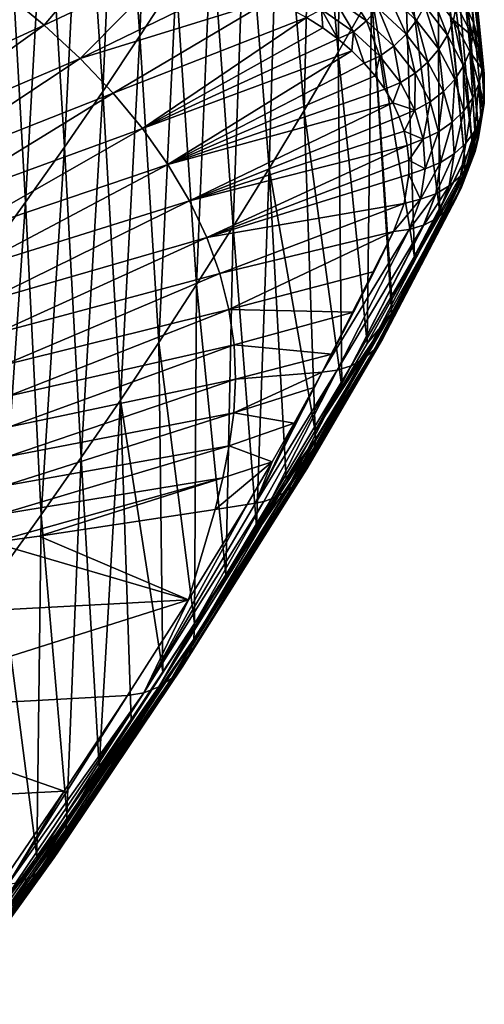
# Model space of a CAD drawing. Header units: metres. Extents: x -109 to 109, y -78 to 121.
# Tile 69 of 256: x -60 to -55, y -61 to -51. Entities that reach past the tile are written whole.
import ezdxf

# ---------------------------------------------------------------- set-up
doc = ezdxf.new("R2010")
doc.units = ezdxf.units.M
doc.layers.add('solid_508554_SW0001', color=7, linetype='CONTINUOUS')

msp = doc.modelspace()

# ---------------------------------------------------------------- linework, layer by layer
at = {"layer": 'solid_508554_SW0001'}
for points in [[(-55.083141, -50.906925, 36.154915), (-55.577457, -46.039009, 32.963932), (-55.684803, -45.740566, 33.481312)], [(-55.142017, -50.729038, 36.450909), (-55.083141, -50.906925, 36.154915), (-55.684803, -45.740566, 33.481312)], [(-55.221096, -50.554806, 36.745422), (-55.142017, -50.729038, 36.450909), (-55.684803, -45.740566, 33.481312)], [(-55.044632, -51.08765, 35.858837), (-55.525673, -46.340843, 32.440361), (-55.577457, -46.039009, 32.963932)], [(-55.083141, -50.906925, 36.154915), (-55.044632, -51.08765, 35.858837), (-55.577457, -46.039009, 32.963932)], [(-55.028679, -51.453941, 35.272366), (-55.531399, -46.643143, 31.915655), (-55.525673, -46.340843, 32.440361)], [(-55.02652, -51.270344, 35.564083), (-55.028679, -51.453941, 35.272366), (-55.525673, -46.340843, 32.440361)], [(-55.044632, -51.08765, 35.858837), (-55.02652, -51.270344, 35.564083), (-55.525673, -46.340843, 32.440361)], [(-55.092407, -51.818901, 34.705055), (-55.597786, -46.941086, 31.398081), (-55.531399, -46.643143, 31.915655)], [(-55.050797, -51.6371, 34.985634), (-55.092407, -51.818901, 34.705055), (-55.531399, -46.643143, 31.915655)], [(-55.028679, -51.453941, 35.272366), (-55.050797, -51.6371, 34.985634), (-55.531399, -46.643143, 31.915655)], [(-55.153023, -51.998676, 34.431328), (-55.728371, -47.228725, 30.896286), (-55.597786, -46.941086, 31.398081)], [(-55.092407, -51.818901, 34.705055), (-55.153023, -51.998676, 34.431328), (-55.597786, -46.941086, 31.398081)], [(-58.888176, -47.672424, 20.19269), (-58.519802, -47.105549, 21.174547), (-58.661907, -50.869469, 21.924791)], [(-58.519802, -47.105549, 21.174547), (-58.278881, -50.280045, 22.945702), (-58.661907, -50.869469, 21.924791)], [(-55.728371, -47.228725, 30.896286), (-55.232155, -52.175694, 34.165127), (-55.520519, -49.195686, 32.204712)], [(-55.153023, -51.998676, 34.431328), (-55.232155, -52.175694, 34.165127), (-55.728371, -47.228725, 30.896286)], [(-56.845139, -47.90696, 27.052778), (-56.511063, -47.31609, 28.089684), (-56.569012, -51.040009, 28.995167)], [(-56.511063, -47.31609, 28.089684), (-56.217987, -50.424507, 30.064217), (-56.569012, -51.040009, 28.995167)], [(-59.266582, -48.237045, 19.213856), (-58.888176, -47.672424, 20.19269), (-59.054333, -51.456688, 20.90667)], [(-58.888176, -47.672424, 20.19269), (-58.661907, -50.869469, 21.924791), (-59.054333, -51.456688, 20.90667)], [(-57.188622, -48.501602, 26.021338), (-56.845139, -47.90696, 27.052778), (-56.929127, -51.655205, 27.929098)], [(-56.845139, -47.90696, 27.052778), (-56.569012, -51.040009, 28.995167), (-56.929127, -51.655205, 27.929098)], [(-59.654961, -48.799408, 18.238262), (-59.266582, -48.237045, 19.213856), (-59.456257, -52.04171, 19.8916)], [(-59.266582, -48.237045, 19.213856), (-59.054333, -51.456688, 20.90667), (-59.456257, -52.04171, 19.8916)], [(-57.542049, -49.096027, 24.99367), (-57.188622, -48.501602, 26.021338), (-57.298626, -52.269165, 26.865955)], [(-57.188622, -48.501602, 26.021338), (-56.929127, -51.655205, 27.929098), (-57.298626, -52.269165, 26.865955)], [(-60.053493, -49.360046, 17.265461), (-59.654961, -48.799408, 18.238262), (-59.868195, -52.625057, 18.879301)], [(-59.654961, -48.799408, 18.238262), (-59.456257, -52.04171, 19.8916), (-59.868195, -52.625057, 18.879301)], [(-57.905521, -49.688831, 23.968687), (-57.542049, -49.096027, 24.99367), (-57.677402, -52.881691, 25.805344)], [(-57.542049, -49.096027, 24.99367), (-57.298626, -52.269165, 26.865955), (-57.677402, -52.881691, 25.805344)], [(-55.501015, -52.704559, 33.364574), (-55.87249, -49.809738, 31.135395), (-55.520519, -49.195686, 32.204712)], [(-55.501015, -52.704559, 33.364574), (-55.520519, -49.195686, 32.204712), (-55.232155, -52.175694, 34.165127)], [(-60.053493, -49.360046, 17.265461), (-59.868195, -52.625057, 18.879301), (-60.290203, -53.208382, 17.870445)], [(-58.278881, -50.280045, 22.945702), (-57.905521, -49.688831, 23.968687), (-58.065132, -53.493004, 24.746717)], [(-57.905521, -49.688831, 23.968687), (-57.677402, -52.881691, 25.805344), (-58.065132, -53.493004, 24.746717)], [(-55.762188, -53.20364, 32.588573), (-56.217987, -50.424507, 30.064217), (-55.87249, -49.809738, 31.135395)], [(-55.501015, -52.704559, 33.364574), (-55.762188, -53.20364, 32.588573), (-55.87249, -49.809738, 31.135395)], [(-60.082066, -50.412514, 40.008678), (-59.672047, -50.754627, 39.448376), (-58.938759, -49.891178, 40.36655)], [(-59.672047, -50.754627, 39.448376), (-58.306244, -50.111965, 39.907547), (-58.938759, -49.891178, 40.36655)], [(-59.672047, -50.754627, 39.448376), (-59.291592, -51.108715, 38.860516), (-58.306244, -50.111965, 39.907547)], [(-59.291592, -51.108715, 38.860516), (-57.679134, -50.323803, 39.445862), (-58.306244, -50.111965, 39.907547)], [(-58.661907, -50.869469, 21.924791), (-58.278881, -50.280045, 22.945702), (-58.461536, -54.103008, 23.690155)], [(-58.278881, -50.280045, 22.945702), (-58.065132, -53.493004, 24.746717), (-58.461536, -54.103008, 23.690155)], [(-56.044979, -50.425816, 38.361565), (-55.741646, -50.707085, 37.855156), (-55.965305, -50.26561, 38.32925)], [(-55.741646, -50.707085, 37.855156), (-55.655777, -50.552406, 37.813225), (-55.965305, -50.26561, 38.32925)], [(-59.291592, -51.108715, 38.860516), (-57.274246, -50.481216, 39.111046), (-57.679134, -50.323803, 39.445862)], [(-56.617134, -50.467213, 38.814846), (-56.269733, -50.709755, 38.361729), (-56.505516, -50.325638, 38.838432)], [(-56.269733, -50.709755, 38.361729), (-56.147587, -50.575512, 38.372513), (-56.505516, -50.325638, 38.838432)], [(-55.655777, -50.552406, 37.813225), (-55.414768, -50.860203, 37.27383), (-55.596939, -50.391083, 37.753464)], [(-55.596939, -50.391083, 37.753464), (-55.35244, -50.703201, 37.20657), (-55.320351, -50.543259, 37.126282)], [(-55.414768, -50.860203, 37.27383), (-55.35244, -50.703201, 37.20657), (-55.596939, -50.391083, 37.753464)], [(-61.797401, -51.730808, 38.717083), (-59.672047, -50.754627, 39.448376), (-60.082066, -50.412514, 40.008678)], [(-59.291592, -51.108715, 38.860516), (-58.944904, -51.473499, 38.247032), (-57.274246, -50.481216, 39.111046)], [(-58.944904, -51.473499, 38.247032), (-56.901577, -50.674709, 38.727894), (-57.274246, -50.481216, 39.111046)], [(-56.743374, -50.589634, 38.768631), (-56.407379, -50.824108, 38.329571), (-56.617134, -50.467213, 38.814846)], [(-56.407379, -50.824108, 38.329571), (-56.269733, -50.709755, 38.361729), (-56.617134, -50.467213, 38.814846)], [(-56.264053, -54.114761, 31.113665), (-56.569012, -51.040009, 28.995167), (-56.217987, -50.424507, 30.064217)], [(-56.012074, -53.665764, 31.850908), (-56.264053, -54.114761, 31.113665), (-56.217987, -50.424507, 30.064217)], [(-56.003078, -53.649414, 31.877357), (-56.012074, -53.665764, 31.850908), (-56.217987, -50.424507, 30.064217)], [(-55.762188, -53.20364, 32.588573), (-56.003078, -53.649414, 31.877357), (-56.217987, -50.424507, 30.064217)], [(-56.147587, -50.575512, 38.372513), (-55.851711, -50.85001, 37.877869), (-56.044979, -50.425816, 38.361565)], [(-55.851711, -50.85001, 37.877869), (-55.741646, -50.707085, 37.855156), (-56.044979, -50.425816, 38.361565)], [(-56.743374, -50.589634, 38.768631), (-56.901577, -50.674709, 38.727894), (-56.730721, -50.783939, 38.51997)], [(-56.743374, -50.589634, 38.768631), (-56.730721, -50.783939, 38.51997), (-56.571812, -50.900787, 38.30233)], [(-56.743374, -50.589634, 38.768631), (-56.571812, -50.900787, 38.30233), (-56.407379, -50.824108, 38.329571)], [(-56.269733, -50.709755, 38.361729), (-55.98233, -50.976456, 37.880615), (-56.147587, -50.575512, 38.372513)], [(-55.98233, -50.976456, 37.880615), (-55.851711, -50.85001, 37.877869), (-56.147587, -50.575512, 38.372513)], [(-55.741646, -50.707085, 37.855156), (-55.505272, -51.009068, 37.32584), (-55.655777, -50.552406, 37.813225)], [(-55.505272, -51.009068, 37.32584), (-55.414768, -50.860203, 37.27383), (-55.655777, -50.552406, 37.813225)], [(-55.35244, -50.703201, 37.20657), (-55.146839, -50.875404, 36.557308), (-55.320351, -50.543259, 37.126282)], [(-55.320351, -50.543259, 37.126282), (-55.146839, -50.875404, 36.557308), (-55.221096, -50.554806, 36.745422)], [(-55.146839, -50.875404, 36.557308), (-55.142017, -50.729038, 36.450909), (-55.221096, -50.554806, 36.745422)], [(-58.944904, -51.473499, 38.247032), (-58.635487, -51.847088, 37.611031), (-56.901577, -50.674709, 38.727894)], [(-58.635487, -51.847088, 37.611031), (-56.730721, -50.783939, 38.51997), (-56.901577, -50.674709, 38.727894)], [(-56.407379, -50.824108, 38.329571), (-56.129181, -51.082249, 37.863297), (-56.269733, -50.709755, 38.361729)], [(-56.129181, -51.082249, 37.863297), (-55.98233, -50.976456, 37.880615), (-56.269733, -50.709755, 38.361729)], [(-55.851711, -50.85001, 37.877869), (-55.620968, -51.144882, 37.360874), (-55.741646, -50.707085, 37.855156)], [(-55.620968, -51.144882, 37.360874), (-55.505272, -51.009068, 37.32584), (-55.741646, -50.707085, 37.855156)], [(-55.414768, -50.860203, 37.27383), (-55.244892, -51.184959, 36.717625), (-55.35244, -50.703201, 37.20657)], [(-55.35244, -50.703201, 37.20657), (-55.180298, -51.032497, 36.642513), (-55.146839, -50.875404, 36.557308)], [(-55.244892, -51.184959, 36.717625), (-55.180298, -51.032497, 36.642513), (-55.35244, -50.703201, 37.20657)], [(-61.797401, -51.730808, 38.717083), (-61.467594, -52.035046, 38.202789), (-59.672047, -50.754627, 39.448376)], [(-61.467594, -52.035046, 38.202789), (-59.291592, -51.108715, 38.860516), (-59.672047, -50.754627, 39.448376)], [(-58.635487, -51.847088, 37.611031), (-56.571812, -50.900787, 38.30233), (-56.730721, -50.783939, 38.51997)], [(-55.146839, -50.875404, 36.557308), (-55.049011, -51.221161, 35.977879), (-55.142017, -50.729038, 36.450909)], [(-55.049011, -51.221161, 35.977879), (-55.083141, -50.906925, 36.154915), (-55.142017, -50.729038, 36.450909)], [(-59.054333, -51.456688, 20.90667), (-58.661907, -50.869469, 21.924791), (-58.866394, -54.711372, 22.636242)], [(-58.661907, -50.869469, 21.924791), (-58.461536, -54.103008, 23.690155), (-58.866394, -54.711372, 22.636242)], [(-58.635487, -51.847088, 37.611031), (-56.425999, -51.024616, 38.076031), (-56.571812, -50.900787, 38.30233)], [(-56.407379, -50.824108, 38.329571), (-56.571812, -50.900787, 38.30233), (-56.425999, -51.024616, 38.076031)], [(-56.407379, -50.824108, 38.329571), (-56.425999, -51.024616, 38.076031), (-56.294353, -51.154716, 37.842285)], [(-56.407379, -50.824108, 38.329571), (-56.294353, -51.154716, 37.842285), (-56.129181, -51.082249, 37.863297)], [(-55.98233, -50.976456, 37.880615), (-55.758018, -51.263157, 37.377773), (-55.851711, -50.85001, 37.877869)], [(-55.758018, -51.263157, 37.377773), (-55.620968, -51.144882, 37.360874), (-55.851711, -50.85001, 37.877869)], [(-55.505272, -51.009068, 37.32584), (-55.338482, -51.327747, 36.780151), (-55.414768, -50.860203, 37.27383)], [(-55.338482, -51.327747, 36.780151), (-55.244892, -51.184959, 36.717625), (-55.414768, -50.860203, 37.27383)], [(-55.180298, -51.032497, 36.642513), (-55.049011, -51.221161, 35.977879), (-55.146839, -50.875404, 36.557308)], [(-55.049011, -51.221161, 35.977879), (-55.044632, -51.08765, 35.858837), (-55.083141, -50.906925, 36.154915)], [(-56.129181, -51.082249, 37.863297), (-55.9119, -51.359985, 37.375973), (-55.98233, -50.976456, 37.880615)], [(-55.9119, -51.359985, 37.375973), (-55.758018, -51.263157, 37.377773), (-55.98233, -50.976456, 37.880615)], [(-55.620968, -51.144882, 37.360874), (-55.457981, -51.456142, 36.82803), (-55.505272, -51.009068, 37.32584)], [(-55.457981, -51.456142, 36.82803), (-55.338482, -51.327747, 36.780151), (-55.505272, -51.009068, 37.32584)], [(-61.467594, -52.035046, 38.202789), (-61.166836, -52.349609, 37.666954), (-59.291592, -51.108715, 38.860516)], [(-61.166836, -52.349609, 37.666954), (-58.944904, -51.473499, 38.247032), (-59.291592, -51.108715, 38.860516)], [(-58.635487, -51.847088, 37.611031), (-58.366161, -52.226963, 36.956783), (-56.425999, -51.024616, 38.076031)], [(-58.366161, -52.226963, 36.956783), (-56.294353, -51.154716, 37.842285), (-56.425999, -51.024616, 38.076031)], [(-56.53154, -54.57481, 30.339075), (-56.929127, -51.655205, 27.929098), (-56.569012, -51.040009, 28.995167)], [(-56.264053, -54.114761, 31.113665), (-56.53154, -54.57481, 30.339075), (-56.569012, -51.040009, 28.995167)], [(-56.129181, -51.082249, 37.863297), (-56.294353, -51.154716, 37.842285), (-56.177799, -51.290318, 37.60239)], [(-56.129181, -51.082249, 37.863297), (-56.177799, -51.290318, 37.60239), (-56.077019, -51.430687, 37.357586)], [(-56.129181, -51.082249, 37.863297), (-56.077019, -51.430687, 37.357586), (-55.9119, -51.359985, 37.375973)], [(-55.244892, -51.184959, 36.717625), (-55.148571, -51.522953, 36.151508), (-55.180298, -51.032497, 36.642513)], [(-55.180298, -51.032497, 36.642513), (-55.082962, -51.375244, 36.068233), (-55.049011, -51.221161, 35.977879)], [(-55.148571, -51.522953, 36.151508), (-55.082962, -51.375244, 36.068233), (-55.180298, -51.032497, 36.642513)], [(-55.049011, -51.221161, 35.977879), (-55.029041, -51.576912, 35.395397), (-55.044632, -51.08765, 35.858837)], [(-55.029041, -51.576912, 35.395397), (-55.02652, -51.270344, 35.564083), (-55.044632, -51.08765, 35.858837)], [(-58.366161, -52.226963, 36.956783), (-56.177799, -51.290318, 37.60239), (-56.294353, -51.154716, 37.842285)], [(-55.758018, -51.263157, 37.377773), (-55.59943, -51.56591, 36.859665), (-55.620968, -51.144882, 37.360874)], [(-55.59943, -51.56591, 36.859665), (-55.457981, -51.456142, 36.82803), (-55.620968, -51.144882, 37.360874)], [(-55.338482, -51.327747, 36.780151), (-55.243664, -51.659412, 36.224949), (-55.244892, -51.184959, 36.717625)], [(-55.243664, -51.659412, 36.224949), (-55.148571, -51.522953, 36.151508), (-55.244892, -51.184959, 36.717625)], [(-55.082962, -51.375244, 36.068233), (-55.029041, -51.576912, 35.395397), (-55.049011, -51.221161, 35.977879)], [(-58.366161, -52.226963, 36.956783), (-56.077019, -51.430687, 37.357586), (-56.177799, -51.290318, 37.60239)], [(-55.9119, -51.359985, 37.375973), (-55.75816, -51.653416, 36.874016), (-55.758018, -51.263157, 37.377773)], [(-55.75816, -51.653416, 36.874016), (-55.59943, -51.56591, 36.859665), (-55.758018, -51.263157, 37.377773)], [(-55.457981, -51.456142, 36.82803), (-55.365105, -51.780109, 36.286125), (-55.338482, -51.327747, 36.780151)], [(-55.365105, -51.780109, 36.286125), (-55.243664, -51.659412, 36.224949), (-55.338482, -51.327747, 36.780151)], [(-55.029041, -51.576912, 35.395397), (-55.028679, -51.453941, 35.272366), (-55.02652, -51.270344, 35.564083)], [(-58.366161, -52.226963, 36.956783), (-55.992519, -51.575119, 37.109062), (-56.077019, -51.430687, 37.357586)], [(-55.9119, -51.359985, 37.375973), (-56.077019, -51.430687, 37.357586), (-55.992519, -51.575119, 37.109062)], [(-55.9119, -51.359985, 37.375973), (-55.992519, -51.575119, 37.109062), (-55.75816, -51.653416, 36.874016)], [(-55.148571, -51.522953, 36.151508), (-55.127888, -51.870598, 35.582783), (-55.082962, -51.375244, 36.068233)], [(-55.127888, -51.870598, 35.582783), (-55.062572, -51.727833, 35.491085), (-55.082962, -51.375244, 36.068233)], [(-55.082962, -51.375244, 36.068233), (-55.062572, -51.727833, 35.491085), (-55.029041, -51.576912, 35.395397)], [(-61.166836, -52.349609, 37.666954), (-60.898159, -52.672939, 37.112324), (-58.944904, -51.473499, 38.247032)], [(-60.898159, -52.672939, 37.112324), (-58.635487, -51.847088, 37.611031), (-58.944904, -51.473499, 38.247032)], [(-59.456257, -52.04171, 19.8916), (-59.054333, -51.456688, 20.90667), (-59.279881, -55.318012, 21.585197)], [(-59.054333, -51.456688, 20.90667), (-58.866394, -54.711372, 22.636242), (-59.279881, -55.318012, 21.585197)], [(-55.59943, -51.56591, 36.859665), (-55.508869, -51.881058, 36.333012), (-55.457981, -51.456142, 36.82803)], [(-55.508869, -51.881058, 36.333012), (-55.365105, -51.780109, 36.286125), (-55.457981, -51.456142, 36.82803)], [(-55.243664, -51.659412, 36.224949), (-55.222836, -52.000496, 35.667458), (-55.148571, -51.522953, 36.151508)], [(-55.222836, -52.000496, 35.667458), (-55.127888, -51.870598, 35.582783), (-55.148571, -51.522953, 36.151508)], [(-55.089252, -51.939495, 34.81731), (-55.050797, -51.6371, 34.985634), (-55.028679, -51.453941, 35.272366)], [(-55.029041, -51.576912, 35.395397), (-55.089252, -51.939495, 34.81731), (-55.028679, -51.453941, 35.272366)], [(-58.366161, -52.226963, 36.956783), (-58.139374, -52.610531, 36.288712), (-55.992519, -51.575119, 37.109062)], [(-58.139374, -52.610531, 36.288712), (-55.92469, -51.722904, 36.85807), (-55.992519, -51.575119, 37.109062)], [(-55.75816, -51.653416, 36.874016), (-55.992519, -51.575119, 37.109062), (-55.92469, -51.722904, 36.85807)], [(-55.75816, -51.653416, 36.874016), (-55.670212, -51.958923, 36.364052), (-55.59943, -51.56591, 36.859665)], [(-55.670212, -51.958923, 36.364052), (-55.508869, -51.881058, 36.333012), (-55.59943, -51.56591, 36.859665)], [(-55.089252, -51.939495, 34.81731), (-55.092407, -51.818901, 34.705055), (-55.050797, -51.6371, 34.985634)], [(-55.062572, -51.727833, 35.491085), (-55.089252, -51.939495, 34.81731), (-55.029041, -51.576912, 35.395397)], [(-58.139374, -52.610531, 36.288712), (-55.873814, -51.873325, 36.605892), (-55.92469, -51.722904, 36.85807)], [(-56.810322, -55.040478, 29.541639), (-57.298626, -52.269165, 26.865955), (-56.929127, -51.655205, 27.929098)], [(-56.53154, -54.57481, 30.339075), (-56.810322, -55.040478, 29.541639), (-56.929127, -51.655205, 27.929098)], [(-55.75816, -51.653416, 36.874016), (-55.92469, -51.722904, 36.85807), (-55.873814, -51.873325, 36.605892)], [(-55.75816, -51.653416, 36.874016), (-55.873814, -51.873325, 36.605892), (-55.670212, -51.958923, 36.364052)], [(-55.365105, -51.780109, 36.286125), (-55.344273, -52.113235, 35.742298), (-55.243664, -51.659412, 36.224949)], [(-55.344273, -52.113235, 35.742298), (-55.222836, -52.000496, 35.667458), (-55.243664, -51.659412, 36.224949)], [(-55.185032, -52.224644, 35.01894), (-55.121391, -52.087067, 34.918541), (-55.062572, -51.727833, 35.491085)], [(-55.127888, -51.870598, 35.582783), (-55.185032, -52.224644, 35.01894), (-55.062572, -51.727833, 35.491085)], [(-55.062572, -51.727833, 35.491085), (-55.121391, -52.087067, 34.918541), (-55.089252, -51.939495, 34.81731)], [(-60.898159, -52.672939, 37.112324), (-60.664001, -53.002888, 36.542629), (-58.635487, -51.847088, 37.611031)], [(-60.664001, -53.002888, 36.542629), (-58.366161, -52.226963, 36.956783), (-58.635487, -51.847088, 37.611031)], [(-55.508869, -51.881058, 36.333012), (-55.488182, -52.205086, 35.804836), (-55.365105, -51.780109, 36.286125)], [(-55.488182, -52.205086, 35.804836), (-55.344273, -52.113235, 35.742298), (-55.365105, -51.780109, 36.286125)], [(-55.232315, -52.30558, 34.252621), (-55.153023, -51.998676, 34.431328), (-55.092407, -51.818901, 34.705055)], [(-55.089252, -51.939495, 34.81731), (-55.232315, -52.30558, 34.252621), (-55.092407, -51.818901, 34.705055)], [(-58.139374, -52.610531, 36.288712), (-55.840019, -52.025677, 36.353806), (-55.873814, -51.873325, 36.605892)], [(-55.670212, -51.958923, 36.364052), (-55.873814, -51.873325, 36.605892), (-55.840019, -52.025677, 36.353806)], [(-55.670212, -51.958923, 36.364052), (-55.649811, -52.273014, 35.852997), (-55.508869, -51.881058, 36.333012)], [(-55.649811, -52.273014, 35.852997), (-55.488182, -52.205086, 35.804836), (-55.508869, -51.881058, 36.333012)], [(-55.278069, -52.347687, 35.115181), (-55.185032, -52.224644, 35.01894), (-55.127888, -51.870598, 35.582783)], [(-55.222836, -52.000496, 35.667458), (-55.278069, -52.347687, 35.115181), (-55.127888, -51.870598, 35.582783)], [(-55.089252, -51.939495, 34.81731), (-55.262024, -52.449581, 34.359573), (-55.234226, -52.323437, 34.265285)], [(-55.121391, -52.087067, 34.918541), (-55.262024, -52.449581, 34.359573), (-55.089252, -51.939495, 34.81731)], [(-55.089252, -51.939495, 34.81731), (-55.234226, -52.323437, 34.265285), (-55.232315, -52.30558, 34.252621)], [(-59.868195, -52.625057, 18.879301), (-59.456257, -52.04171, 19.8916), (-59.70261, -55.923164, 20.536774)], [(-59.456257, -52.04171, 19.8916), (-59.279881, -55.318012, 21.585197), (-59.70261, -55.923164, 20.536774)], [(-58.139374, -52.610531, 36.288712), (-57.956158, -52.995029, 35.611664), (-55.840019, -52.025677, 36.353806)], [(-57.956158, -52.995029, 35.611664), (-55.823288, -52.179237, 36.103107), (-55.840019, -52.025677, 36.353806)], [(-55.670212, -51.958923, 36.364052), (-55.840019, -52.025677, 36.353806), (-55.823288, -52.179237, 36.103107)], [(-55.670212, -51.958923, 36.364052), (-55.823288, -52.179237, 36.103107), (-55.649811, -52.273014, 35.852997)], [(-55.397427, -52.452129, 35.204079), (-55.278069, -52.347687, 35.115181), (-55.222836, -52.000496, 35.667458)], [(-55.344273, -52.113235, 35.742298), (-55.397427, -52.452129, 35.204079), (-55.222836, -52.000496, 35.667458)], [(-55.232315, -52.30558, 34.252621), (-55.232155, -52.175694, 34.165127), (-55.153023, -51.998676, 34.431328)], [(-55.539165, -52.534519, 35.282692), (-55.397427, -52.452129, 35.204079), (-55.344273, -52.113235, 35.742298)], [(-55.488182, -52.205086, 35.804836), (-55.539165, -52.534519, 35.282692), (-55.344273, -52.113235, 35.742298)], [(-55.121391, -52.087067, 34.918541), (-55.322491, -52.581688, 34.468876), (-55.26683, -52.463737, 34.370724)], [(-55.185032, -52.224644, 35.01894), (-55.322491, -52.581688, 34.468876), (-55.121391, -52.087067, 34.918541)], [(-55.121391, -52.087067, 34.918541), (-55.26683, -52.463737, 34.370724), (-55.262024, -52.449581, 34.359573)], [(-60.664001, -53.002888, 36.542629), (-60.466476, -53.337231, 35.961731), (-58.366161, -52.226963, 36.956783)], [(-60.466476, -53.337231, 35.961731), (-58.139374, -52.610531, 36.288712), (-58.366161, -52.226963, 36.956783)], [(-57.956158, -52.995029, 35.611664), (-55.823467, -52.333054, 35.855465), (-55.823288, -52.179237, 36.103107)], [(-57.431454, -56.047668, 27.805807), (-57.677402, -52.881691, 25.805344), (-57.298626, -52.269165, 26.865955)], [(-57.117302, -55.542919, 28.676792), (-57.431454, -56.047668, 27.805807), (-57.298626, -52.269165, 26.865955)], [(-56.810322, -55.040478, 29.541639), (-57.117302, -55.542919, 28.676792), (-57.298626, -52.269165, 26.865955)], [(-55.501015, -52.704559, 33.364574), (-55.232155, -52.175694, 34.165127), (-56.003078, -53.649414, 31.877357)], [(-55.232315, -52.30558, 34.252621), (-56.003078, -53.649414, 31.877357), (-55.232155, -52.175694, 34.165127)], [(-55.649811, -52.273014, 35.852997), (-55.823288, -52.179237, 36.103107), (-55.823467, -52.333054, 35.855465)], [(-55.698597, -52.592136, 35.348423), (-55.539165, -52.534519, 35.282692), (-55.488182, -52.205086, 35.804836)], [(-55.649811, -52.273014, 35.852997), (-55.698597, -52.592136, 35.348423), (-55.488182, -52.205086, 35.804836)], [(-55.185032, -52.224644, 35.01894), (-55.411713, -52.697544, 34.576923), (-55.32893, -52.592129, 34.478073)], [(-55.278069, -52.347687, 35.115181), (-55.411713, -52.697544, 34.576923), (-55.185032, -52.224644, 35.01894)], [(-55.185032, -52.224644, 35.01894), (-55.32893, -52.592129, 34.478073), (-55.322491, -52.581688, 34.468876)], [(-57.956158, -52.995029, 35.611664), (-55.87294, -52.637024, 35.37698), (-55.823467, -52.333054, 35.855465)], [(-55.232315, -52.30558, 34.252621), (-56.006931, -53.797485, 31.970276), (-56.003078, -53.649414, 31.877357)], [(-55.232315, -52.30558, 34.252621), (-55.234226, -52.323437, 34.265285), (-56.006931, -53.797485, 31.970276)], [(-55.234226, -52.323437, 34.265285), (-55.262024, -52.449581, 34.359573), (-56.006931, -53.797485, 31.970276)], [(-55.698597, -52.592136, 35.348423), (-55.823467, -52.333054, 35.855465), (-55.87294, -52.637024, 35.37698)], [(-55.649811, -52.273014, 35.852997), (-55.823467, -52.333054, 35.855465), (-55.698597, -52.592136, 35.348423)], [(-55.278069, -52.347687, 35.115181), (-55.526741, -52.793312, 34.680134), (-55.418541, -52.704517, 34.58392)], [(-55.397427, -52.452129, 35.204079), (-55.526741, -52.793312, 34.680134), (-55.278069, -52.347687, 35.115181)], [(-55.278069, -52.347687, 35.115181), (-55.418541, -52.704517, 34.58392), (-55.411713, -52.697544, 34.576923)], [(-55.262024, -52.449581, 34.359573), (-56.040115, -53.938534, 32.068146), (-56.006931, -53.797485, 31.970276)], [(-55.262024, -52.449581, 34.359573), (-55.26683, -52.463737, 34.370724), (-56.040115, -53.938534, 32.068146)], [(-55.26683, -52.463737, 34.370724), (-55.322491, -52.581688, 34.468876), (-56.040115, -53.938534, 32.068146)], [(-55.397427, -52.452129, 35.204079), (-55.663776, -52.865837, 34.775097), (-55.532814, -52.797325, 34.684879)], [(-55.539165, -52.534519, 35.282692), (-55.663776, -52.865837, 34.775097), (-55.397427, -52.452129, 35.204079)], [(-55.397427, -52.452129, 35.204079), (-55.532814, -52.797325, 34.684879), (-55.526741, -52.793312, 34.680134)], [(-55.322491, -52.581688, 34.468876), (-56.101475, -54.067951, 32.168442), (-56.040115, -53.938534, 32.068146)], [(-55.322491, -52.581688, 34.468876), (-55.32893, -52.592129, 34.478073), (-56.101475, -54.067951, 32.168442)], [(-55.539165, -52.534519, 35.282692), (-55.820107, -52.913094, 34.859528), (-55.668106, -52.867596, 34.777737)], [(-55.698597, -52.592136, 35.348423), (-55.820107, -52.913094, 34.859528), (-55.539165, -52.534519, 35.282692)], [(-55.539165, -52.534519, 35.282692), (-55.668106, -52.867596, 34.777737), (-55.663776, -52.865837, 34.775097)], [(-60.466476, -53.337231, 35.961731), (-60.306496, -53.67355, 35.373821), (-58.139374, -52.610531, 36.288712)], [(-60.306496, -53.67355, 35.373821), (-57.956158, -52.995029, 35.611664), (-58.139374, -52.610531, 36.288712)], [(-60.290203, -53.208382, 17.870445), (-59.868195, -52.625057, 18.879301), (-60.134811, -56.52721, 19.491049)], [(-59.868195, -52.625057, 18.879301), (-59.70261, -55.923164, 20.536774), (-60.134811, -56.52721, 19.491049)], [(-57.956158, -52.995029, 35.611664), (-57.817142, -53.37767, 34.930573), (-55.87294, -52.637024, 35.37698)], [(-57.817142, -53.37767, 34.930573), (-55.983967, -52.932384, 34.927658), (-55.87294, -52.637024, 35.37698)], [(-55.32893, -52.592129, 34.478073), (-56.189129, -54.181786, 32.268105), (-56.101475, -54.067951, 32.168442)], [(-55.32893, -52.592129, 34.478073), (-55.411713, -52.697544, 34.576923), (-56.189129, -54.181786, 32.268105)], [(-55.698597, -52.592136, 35.348423), (-55.87294, -52.637024, 35.37698), (-55.983967, -52.932384, 34.927658)], [(-55.698597, -52.592136, 35.348423), (-55.983967, -52.932384, 34.927658), (-55.820107, -52.913094, 34.859528)], [(-55.418541, -52.704517, 34.58392), (-56.300396, -54.276558, 32.364079), (-56.189129, -54.181786, 32.268105)], [(-55.418541, -52.704517, 34.58392), (-55.526741, -52.793312, 34.680134), (-56.300396, -54.276558, 32.364079)], [(-55.411713, -52.697544, 34.576923), (-55.418541, -52.704517, 34.58392), (-56.189129, -54.181786, 32.268105)], [(-55.501015, -52.704559, 33.364574), (-56.003078, -53.649414, 31.877357), (-55.762188, -53.20364, 32.588573)], [(-57.753094, -56.555424, 26.928061), (-58.065132, -53.493004, 24.746717), (-57.677402, -52.881691, 25.805344)], [(-57.431454, -56.047668, 27.805807), (-57.753094, -56.555424, 26.928061), (-57.677402, -52.881691, 25.805344)], [(-55.668106, -52.867596, 34.777737), (-56.579559, -54.397984, 32.533447), (-56.431881, -54.349365, 32.453438)], [(-55.668106, -52.867596, 34.777737), (-55.820107, -52.913094, 34.859528), (-56.579559, -54.397984, 32.533447)], [(-55.532814, -52.797325, 34.684879), (-56.431881, -54.349365, 32.453438), (-56.300396, -54.276558, 32.364079)], [(-55.532814, -52.797325, 34.684879), (-55.663776, -52.865837, 34.775097), (-56.431881, -54.349365, 32.453438)], [(-55.663776, -52.865837, 34.775097), (-55.668106, -52.867596, 34.777737), (-56.431881, -54.349365, 32.453438)], [(-55.526741, -52.793312, 34.680134), (-55.532814, -52.797325, 34.684879), (-56.300396, -54.276558, 32.364079)], [(-60.306496, -53.67355, 35.373821), (-60.184608, -54.009373, 34.78315), (-57.956158, -52.995029, 35.611664)], [(-60.184608, -54.009373, 34.78315), (-57.817142, -53.37767, 34.930573), (-57.956158, -52.995029, 35.611664)], [(-57.817142, -53.37767, 34.930573), (-57.72163, -53.75602, 34.249813), (-55.983967, -52.932384, 34.927658)], [(-57.72163, -53.75602, 34.249813), (-56.190289, -53.354713, 34.289406), (-55.983967, -52.932384, 34.927658)], [(-55.820107, -52.913094, 34.859528), (-55.983967, -52.932384, 34.927658), (-56.737141, -54.417587, 32.607067)], [(-55.820107, -52.913094, 34.859528), (-56.737141, -54.417587, 32.607067), (-56.579559, -54.397984, 32.533447)], [(-56.737141, -54.417587, 32.607067), (-55.983967, -52.932384, 34.927658), (-56.636871, -54.229198, 32.91357)], [(-56.636871, -54.229198, 32.91357), (-55.983967, -52.932384, 34.927658), (-56.406029, -53.7845, 33.622738)], [(-56.406029, -53.7845, 33.622738), (-55.983967, -52.932384, 34.927658), (-56.190289, -53.354713, 34.289406)], [(-60.184608, -54.009373, 34.78315), (-60.100227, -54.342518, 34.19347), (-57.817142, -53.37767, 34.930573)], [(-60.100227, -54.342518, 34.19347), (-57.72163, -53.75602, 34.249813), (-57.817142, -53.37767, 34.930573)], [(-57.72163, -53.75602, 34.249813), (-56.406029, -53.7845, 33.622738), (-56.190289, -53.354713, 34.289406)], [(-58.083939, -57.068863, 26.039301), (-58.461536, -54.103008, 23.690155), (-58.065132, -53.493004, 24.746717)], [(-57.753094, -56.555424, 26.928061), (-58.083939, -57.068863, 26.039301), (-58.065132, -53.493004, 24.746717)], [(-56.006931, -53.797485, 31.970276), (-56.264053, -54.114761, 31.113665), (-56.012074, -53.665764, 31.850908)], [(-56.006931, -53.797485, 31.970276), (-56.012074, -53.665764, 31.850908), (-56.003078, -53.649414, 31.877357)], [(-60.100227, -54.342518, 34.19347), (-60.051609, -54.671082, 33.608028), (-57.72163, -53.75602, 34.249813)], [(-60.051609, -54.671082, 33.608028), (-57.667587, -54.128033, 33.573215), (-57.72163, -53.75602, 34.249813)], [(-57.72163, -53.75602, 34.249813), (-57.667587, -54.128033, 33.573215), (-56.406029, -53.7845, 33.622738)], [(-57.667587, -54.128033, 33.573215), (-56.636871, -54.229198, 32.91357), (-56.406029, -53.7845, 33.622738)], [(-56.006931, -53.797485, 31.970276), (-56.819023, -55.208416, 29.641891), (-56.809883, -55.12537, 29.590616)], [(-56.040115, -53.938534, 32.068146), (-56.819023, -55.208416, 29.641891), (-56.006931, -53.797485, 31.970276)], [(-56.006931, -53.797485, 31.970276), (-56.810322, -55.040478, 29.541639), (-56.53154, -54.57481, 30.339075)], [(-56.006931, -53.797485, 31.970276), (-56.809883, -55.12537, 29.590616), (-56.810322, -55.040478, 29.541639)], [(-56.006931, -53.797485, 31.970276), (-56.53154, -54.57481, 30.339075), (-56.264053, -54.114761, 31.113665)], [(-56.040115, -53.938534, 32.068146), (-56.864403, -55.365929, 29.749014), (-56.837257, -55.28886, 29.69486)], [(-56.101475, -54.067951, 32.168442), (-56.864403, -55.365929, 29.749014), (-56.040115, -53.938534, 32.068146)], [(-56.040115, -53.938534, 32.068146), (-56.837257, -55.28886, 29.69486), (-56.819023, -55.208416, 29.641891)], [(-60.051609, -54.671082, 33.608028), (-60.036469, -54.993423, 33.029617), (-57.667587, -54.128033, 33.573215)], [(-60.036469, -54.993423, 33.029617), (-57.652351, -54.491959, 32.904091), (-57.667587, -54.128033, 33.573215)], [(-58.419357, -57.5807, 25.152224), (-58.866394, -54.711372, 22.636242), (-58.461536, -54.103008, 23.690155)], [(-58.083939, -57.068863, 26.039301), (-58.419357, -57.5807, 25.152224), (-58.461536, -54.103008, 23.690155)], [(-57.667587, -54.128033, 33.573215), (-57.652351, -54.491959, 32.904091), (-56.636871, -54.229198, 32.91357)], [(-56.101475, -54.067951, 32.168442), (-56.944313, -55.50703, 29.858784), (-56.900204, -55.438889, 29.803829)], [(-56.189129, -54.181786, 32.268105), (-56.944313, -55.50703, 29.858784), (-56.101475, -54.067951, 32.168442)], [(-56.101475, -54.067951, 32.168442), (-56.900204, -55.438889, 29.803829), (-56.864403, -55.365929, 29.749014)], [(-57.652351, -54.491959, 32.904091), (-56.737141, -54.417587, 32.607067), (-56.636871, -54.229198, 32.91357)], [(-56.189129, -54.181786, 32.268105), (-57.055698, -55.626312, 29.966995), (-56.996311, -55.569706, 29.913347)], [(-56.300396, -54.276558, 32.364079), (-57.055698, -55.626312, 29.966995), (-56.189129, -54.181786, 32.268105)], [(-56.189129, -54.181786, 32.268105), (-56.996311, -55.569706, 29.913347), (-56.944313, -55.50703, 29.858784)], [(-56.300396, -54.276558, 32.364079), (-57.121902, -55.676304, 30.019215), (-57.055698, -55.626312, 29.966995)], [(-56.431881, -54.349365, 32.453438), (-57.121902, -55.676304, 30.019215), (-56.300396, -54.276558, 32.364079)], [(-57.670963, -54.847256, 32.243813), (-56.824928, -54.580158, 32.339687), (-56.737141, -54.417587, 32.607067)], [(-57.652351, -54.491959, 32.904091), (-57.670963, -54.847256, 32.243813), (-56.737141, -54.417587, 32.607067)], [(-56.579559, -54.397984, 32.533447), (-56.737141, -54.417587, 32.607067), (-57.441341, -55.801594, 30.204067)], [(-56.579559, -54.397984, 32.533447), (-57.441341, -55.801594, 30.204067), (-57.354782, -55.782154, 30.162376)], [(-57.441341, -55.801594, 30.204067), (-56.737141, -54.417587, 32.607067), (-56.824928, -54.580158, 32.339687)], [(-56.579559, -54.397984, 32.533447), (-57.354782, -55.782154, 30.162376), (-57.272167, -55.754601, 30.117376)], [(-56.431881, -54.349365, 32.453438), (-57.272167, -55.754601, 30.117376), (-57.19429, -55.719208, 30.069504)], [(-56.579559, -54.397984, 32.533447), (-57.272167, -55.754601, 30.117376), (-56.431881, -54.349365, 32.453438)], [(-56.431881, -54.349365, 32.453438), (-57.19429, -55.719208, 30.069504), (-57.121902, -55.676304, 30.019215)], [(-60.050552, -55.308876, 32.459301), (-57.670963, -54.847256, 32.243813), (-57.652351, -54.491959, 32.904091)], [(-60.036469, -54.993423, 33.029617), (-60.050552, -55.308876, 32.459301), (-57.652351, -54.491959, 32.904091)], [(-57.670963, -54.847256, 32.243813), (-57.032486, -54.955502, 31.71245), (-56.824928, -54.580158, 32.339687)], [(-57.441341, -55.801594, 30.204067), (-56.824928, -54.580158, 32.339687), (-57.032486, -54.955502, 31.71245)], [(-59.092861, -58.582996, 23.411219), (-59.279881, -55.318012, 21.585197), (-58.866394, -54.711372, 22.636242)], [(-58.755226, -58.084755, 24.277468), (-59.092861, -58.582996, 23.411219), (-58.866394, -54.711372, 22.636242)], [(-58.419357, -57.5807, 25.152224), (-58.755226, -58.084755, 24.277468), (-58.866394, -54.711372, 22.636242)], [(-60.08902, -55.617077, 31.897631), (-57.717812, -55.193737, 31.593161), (-57.670963, -54.847256, 32.243813)], [(-60.050552, -55.308876, 32.459301), (-60.08902, -55.617077, 31.897631), (-57.670963, -54.847256, 32.243813)], [(-57.670963, -54.847256, 32.243813), (-57.717812, -55.193737, 31.593161), (-57.032486, -54.955502, 31.71245)], [(-57.717812, -55.193737, 31.593161), (-57.26667, -55.363907, 31.016233), (-57.032486, -54.955502, 31.71245)], [(-57.441341, -55.801594, 30.204067), (-57.032486, -54.955502, 31.71245), (-57.26667, -55.363907, 31.016233)], [(-56.809883, -55.12537, 29.590616), (-57.117302, -55.542919, 28.676792), (-56.810322, -55.040478, 29.541639)], [(-56.809883, -55.12537, 29.590616), (-58.083939, -57.068863, 26.039301), (-57.753094, -56.555424, 26.928061)], [(-56.809883, -55.12537, 29.590616), (-56.819023, -55.208416, 29.641891), (-58.083939, -57.068863, 26.039301)], [(-56.809883, -55.12537, 29.590616), (-57.753094, -56.555424, 26.928061), (-57.431454, -56.047668, 27.805807)], [(-56.809883, -55.12537, 29.590616), (-57.431454, -56.047668, 27.805807), (-57.117302, -55.542919, 28.676792)], [(-60.145325, -55.918816, 31.343149), (-57.785297, -55.532578, 30.950628), (-57.717812, -55.193737, 31.593161)], [(-60.08902, -55.617077, 31.897631), (-60.145325, -55.918816, 31.343149), (-57.717812, -55.193737, 31.593161)], [(-56.819023, -55.208416, 29.641891), (-58.093388, -57.235043, 26.138784), (-58.083939, -57.068863, 26.039301)], [(-56.819023, -55.208416, 29.641891), (-56.837257, -55.28886, 29.69486), (-58.093388, -57.235043, 26.138784)], [(-57.717812, -55.193737, 31.593161), (-57.785297, -55.532578, 30.950628), (-57.26667, -55.363907, 31.016233)], [(-59.43251, -59.075619, 22.552576), (-59.70261, -55.923164, 20.536774), (-59.279881, -55.318012, 21.585197)], [(-59.092861, -58.582996, 23.411219), (-59.43251, -59.075619, 22.552576), (-59.279881, -55.318012, 21.585197)], [(-56.864403, -55.365929, 29.749014), (-58.138218, -57.390686, 26.245462), (-58.093388, -57.235043, 26.138784)], [(-56.864403, -55.365929, 29.749014), (-56.900204, -55.438889, 29.803829), (-58.138218, -57.390686, 26.245462)], [(-56.837257, -55.28886, 29.69486), (-56.864403, -55.365929, 29.749014), (-58.093388, -57.235043, 26.138784)], [(-57.26667, -55.363907, 31.016233), (-57.866756, -55.867493, 30.313377), (-57.531033, -55.812763, 30.24202)], [(-57.785297, -55.532578, 30.950628), (-57.866756, -55.867493, 30.313377), (-57.26667, -55.363907, 31.016233)], [(-57.441341, -55.801594, 30.204067), (-57.26667, -55.363907, 31.016233), (-57.531033, -55.812763, 30.24202)], [(-56.900204, -55.438889, 29.803829), (-56.944313, -55.50703, 29.858784), (-58.138218, -57.390686, 26.245462)], [(-57.785297, -55.532578, 30.950628), (-60.215633, -56.216438, 30.793156), (-59.724953, -56.148479, 30.695772)], [(-60.145325, -55.918816, 31.343149), (-60.215633, -56.216438, 30.793156), (-57.785297, -55.532578, 30.950628)], [(-57.785297, -55.532578, 30.950628), (-59.724953, -56.148479, 30.695772), (-57.866756, -55.867493, 30.313377)], [(-56.944313, -55.50703, 29.858784), (-58.21674, -57.529915, 26.355307), (-58.138218, -57.390686, 26.245462)], [(-56.944313, -55.50703, 29.858784), (-56.996311, -55.569706, 29.913347), (-58.21674, -57.529915, 26.355307)], [(-56.996311, -55.569706, 29.913347), (-57.055698, -55.626312, 29.966995), (-58.21674, -57.529915, 26.355307)], [(-57.055698, -55.626312, 29.966995), (-58.326004, -57.647484, 26.46418), (-58.21674, -57.529915, 26.355307)], [(-57.055698, -55.626312, 29.966995), (-57.121902, -55.676304, 30.019215), (-58.326004, -57.647484, 26.46418)], [(-57.121902, -55.676304, 30.019215), (-57.19429, -55.719208, 30.069504), (-58.326004, -57.647484, 26.46418)], [(-57.354782, -55.782154, 30.162376), (-58.619312, -57.800953, 26.66283), (-58.461899, -57.738979, 26.567989)], [(-57.354782, -55.782154, 30.162376), (-57.441341, -55.801594, 30.204067), (-58.619312, -57.800953, 26.66283)], [(-57.441341, -55.801594, 30.204067), (-57.531033, -55.812763, 30.24202), (-58.619312, -57.800953, 26.66283)], [(-57.19429, -55.719208, 30.069504), (-58.461899, -57.738979, 26.567989), (-58.326004, -57.647484, 26.46418)], [(-57.19429, -55.719208, 30.069504), (-57.272167, -55.754601, 30.117376), (-58.461899, -57.738979, 26.567989)], [(-57.272167, -55.754601, 30.117376), (-57.354782, -55.782154, 30.162376), (-58.461899, -57.738979, 26.567989)], [(-57.866756, -55.867493, 30.313377), (-59.724953, -56.148479, 30.695772), (-58.148556, -56.821102, 28.494884)], [(-58.619312, -57.800953, 26.66283), (-57.531033, -55.812763, 30.24202), (-58.148556, -56.821102, 28.494884)], [(-57.866756, -55.867493, 30.313377), (-58.148556, -56.821102, 28.494884), (-57.531033, -55.812763, 30.24202)], [(-59.75037, -59.528038, 21.759867), (-60.134811, -56.52721, 19.491049), (-59.70261, -55.923164, 20.536774)], [(-59.43251, -59.075619, 22.552576), (-59.75037, -59.528038, 21.759867), (-59.70261, -55.923164, 20.536774)], [(-60.215633, -56.216438, 30.793156), (-61.244068, -56.986416, 29.745005), (-58.148556, -56.821102, 28.494884)], [(-59.724953, -56.148479, 30.695772), (-60.215633, -56.216438, 30.793156), (-58.148556, -56.821102, 28.494884)], [(-59.75037, -59.528038, 21.759867), (-60.063637, -59.961647, 20.986597), (-60.134811, -56.52721, 19.491049)], [(-61.872177, -57.999966, 27.997643), (-58.148556, -56.821102, 28.494884), (-61.244068, -56.986416, 29.745005)], [(-61.872177, -57.999966, 27.997643), (-58.792355, -57.831081, 26.745148), (-58.148556, -56.821102, 28.494884)], [(-58.619312, -57.800953, 26.66283), (-58.148556, -56.821102, 28.494884), (-58.792355, -57.831081, 26.745148)], [(-59.432533, -59.160522, 22.60149), (-58.419357, -57.5807, 25.152224), (-58.083939, -57.068863, 26.039301)], [(-58.093388, -57.235043, 26.138784), (-59.432533, -59.160522, 22.60149), (-58.083939, -57.068863, 26.039301)], [(-58.093388, -57.235043, 26.138784), (-59.459682, -59.323612, 22.706261), (-59.44162, -59.243454, 22.652884)], [(-58.138218, -57.390686, 26.245462), (-59.459682, -59.323612, 22.706261), (-58.093388, -57.235043, 26.138784)], [(-58.093388, -57.235043, 26.138784), (-59.44162, -59.243454, 22.652884), (-59.432533, -59.160522, 22.60149)], [(-58.138218, -57.390686, 26.245462), (-59.521954, -59.472584, 22.816908), (-59.486546, -59.400234, 22.76111)], [(-58.21674, -57.529915, 26.355307), (-59.521954, -59.472584, 22.816908), (-58.138218, -57.390686, 26.245462)], [(-58.138218, -57.390686, 26.245462), (-59.486546, -59.400234, 22.76111), (-59.459682, -59.323612, 22.706261)], [(-58.21674, -57.529915, 26.355307), (-59.61697, -59.601723, 22.929192), (-59.565567, -59.539963, 22.873114)], [(-58.326004, -57.647484, 26.46418), (-59.61697, -59.601723, 22.929192), (-58.21674, -57.529915, 26.355307)], [(-58.21674, -57.529915, 26.355307), (-59.565567, -59.539963, 22.873114), (-59.521954, -59.472584, 22.816908)], [(-58.326004, -57.647484, 26.46418), (-59.741085, -59.706089, 23.038809), (-59.675663, -59.657276, 22.9846)], [(-58.461899, -57.738979, 26.567989), (-59.741085, -59.706089, 23.038809), (-58.326004, -57.647484, 26.46418)], [(-58.326004, -57.647484, 26.46418), (-59.675663, -59.657276, 22.9846), (-59.61697, -59.601723, 22.929192)], [(-59.432533, -59.160522, 22.60149), (-58.755226, -58.084755, 24.277468), (-58.419357, -57.5807, 25.152224)], [(-58.461899, -57.738979, 26.567989), (-59.889549, -59.781677, 23.14156), (-59.812611, -59.747688, 23.091297)], [(-58.619312, -57.800953, 26.66283), (-59.889549, -59.781677, 23.14156), (-58.461899, -57.738979, 26.567989)], [(-58.461899, -57.738979, 26.567989), (-59.812611, -59.747688, 23.091297), (-59.741085, -59.706089, 23.038809)], [(-59.460339, -58.839653, 24.998655), (-58.792355, -57.831081, 26.745148), (-61.872177, -57.999966, 27.997643)], [(-58.619312, -57.800953, 26.66283), (-58.792355, -57.831081, 26.745148), (-60.056667, -59.825596, 23.233505)], [(-58.619312, -57.800953, 26.66283), (-60.056667, -59.825596, 23.233505), (-59.971161, -59.807732, 23.189114)], [(-60.056667, -59.825596, 23.233505), (-58.792355, -57.831081, 26.745148), (-59.460339, -58.839653, 24.998655)], [(-58.619312, -57.800953, 26.66283), (-59.971161, -59.807732, 23.189114), (-59.889549, -59.781677, 23.14156)], [(-62.546349, -58.99955, 26.255358), (-59.460339, -58.839653, 24.998655), (-61.872177, -57.999966, 27.997643)], [(-59.432533, -59.160522, 22.60149), (-59.092861, -58.582996, 23.411219), (-58.755226, -58.084755, 24.277468)], [(-59.432533, -59.160522, 22.60149), (-59.43251, -59.075619, 22.552576), (-59.092861, -58.582996, 23.411219)], [(-60.145138, -59.835457, 23.274509), (-59.460339, -58.839653, 24.998655), (-62.546349, -58.99955, 26.255358)], [(-60.056667, -59.825596, 23.233505), (-59.460339, -58.839653, 24.998655), (-60.145138, -59.835457, 23.274509)], [(-59.432533, -59.160522, 22.60149), (-59.75037, -59.528038, 21.759867), (-59.43251, -59.075619, 22.552576)], [(-59.432533, -59.160522, 22.60149), (-60.384159, -60.533363, 20.303377), (-60.377254, -60.380642, 20.218622)], [(-59.432533, -59.160522, 22.60149), (-59.44162, -59.243454, 22.652884), (-60.384159, -60.533363, 20.303377)], [(-59.432533, -59.160522, 22.60149), (-60.377254, -60.380642, 20.218622), (-60.063637, -59.961647, 20.986597)], [(-59.432533, -59.160522, 22.60149), (-60.063637, -59.961647, 20.986597), (-59.75037, -59.528038, 21.759867)], [(-59.459682, -59.323612, 22.706261), (-60.419376, -60.677528, 20.395842), (-60.384159, -60.533363, 20.303377)], [(-59.459682, -59.323612, 22.706261), (-59.486546, -59.400234, 22.76111), (-60.419376, -60.677528, 20.395842)], [(-59.44162, -59.243454, 22.652884), (-59.459682, -59.323612, 22.706261), (-60.384159, -60.533363, 20.303377)], [(-59.486546, -59.400234, 22.76111), (-59.521954, -59.472584, 22.816908), (-60.419376, -60.677528, 20.395842)], [(-59.521954, -59.472584, 22.816908), (-60.482037, -60.808945, 20.49267), (-60.419376, -60.677528, 20.395842)], [(-59.521954, -59.472584, 22.816908), (-59.565567, -59.539963, 22.873114), (-60.482037, -60.808945, 20.49267)], [(-59.565567, -59.539963, 22.873114), (-59.61697, -59.601723, 22.929192), (-60.482037, -60.808945, 20.49267)], [(-59.61697, -59.601723, 22.929192), (-60.570225, -60.923599, 20.590904), (-60.482037, -60.808945, 20.49267)], [(-59.61697, -59.601723, 22.929192), (-59.675663, -59.657276, 22.9846), (-60.570225, -60.923599, 20.590904)], [(-59.812611, -59.747688, 23.091297), (-60.811707, -61.089218, 20.779623), (-60.681248, -61.017986, 20.68754)], [(-59.812611, -59.747688, 23.091297), (-59.889549, -59.781677, 23.14156), (-60.811707, -61.089218, 20.779623)], [(-59.675663, -59.657276, 22.9846), (-60.681248, -61.017986, 20.68754), (-60.570225, -60.923599, 20.590904)], [(-59.675663, -59.657276, 22.9846), (-59.741085, -59.706089, 23.038809), (-60.681248, -61.017986, 20.68754)], [(-59.741085, -59.706089, 23.038809), (-59.812611, -59.747688, 23.091297), (-60.681248, -61.017986, 20.68754)], [(-59.889549, -59.781677, 23.14156), (-59.971161, -59.807732, 23.189114), (-60.811707, -61.089218, 20.779623)]]:
    msp.add_3dface(points, dxfattribs=at)

doc.saveas('drawing.dxf')
